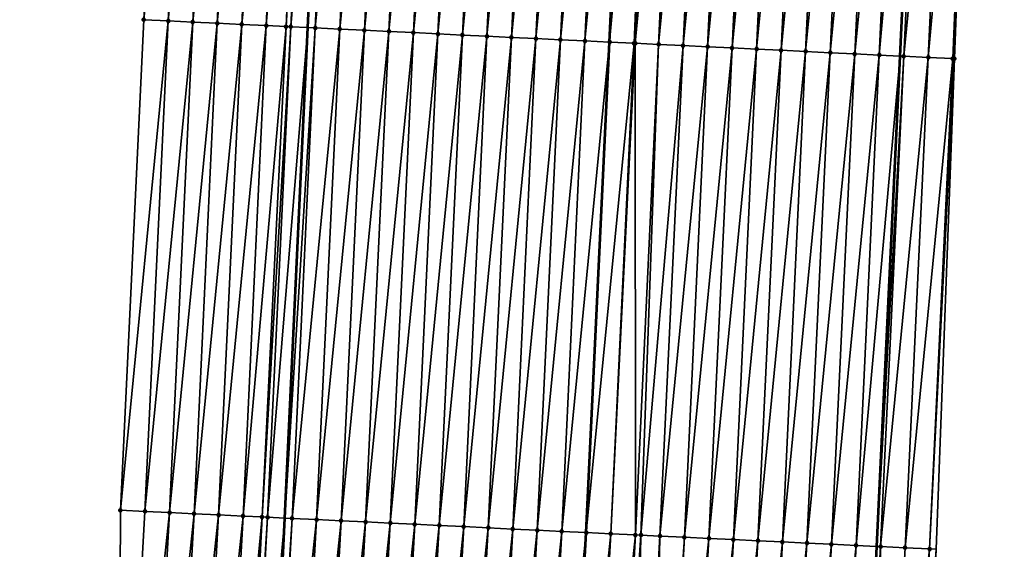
# Model space of a CAD drawing. Header units: feet. Extents: x 2017353 to 2024169, y 808050 to 818690.
# Tile 102 of 256: x 2023576 to 2023617, y 811938 to 811959. Entities that reach past the tile are written whole.
import ezdxf

# ---------------------------------------------------------------- set-up
doc = ezdxf.new("R2010")
doc.units = ezdxf.units.FT
doc.header["$MEASUREMENT"] = 0
for name, color, linetype, lineweight in [('EP_Travel Lane', 172, 'Continuous', 53), ('SB-Road Shots', 141, 'Continuous', 100), ('SB-Road X-Section', 40, 'Continuous', 13), ('STRIPING', 60, 'Continuous', 53)]:
    doc.layers.add(name, color=color, linetype=linetype, lineweight=lineweight)
doc.layers.add('I-77-MM15-17_SB-Surface-BORDER', color=7, linetype='Continuous')
doc.layers.add('I-77-MM15-17_SB-Surface-TIN', color=7, linetype='Continuous')

msp = doc.modelspace()

# ---------------------------------------------------------------- linework, layer by layer
at = {"layer": 'EP_Travel Lane'}
for points in [[(2023581.286849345, 811839.5300579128, 333.2635521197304), (2023582.540058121, 811859.4890864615, 333.5270044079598), (2023583.79327672, 811879.4482714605, 333.7805278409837), (2023585.046487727, 811899.4073355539, 334.0417259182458), (2023586.299712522, 811919.3666192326, 334.2889915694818), (2023587.259202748, 811939.1517683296, 334.4878938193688), (2023588.204486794, 811959.1284867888, 334.6873122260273), (2023589.149771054, 811979.105209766, 334.8863602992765), (2023589.910752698, 811998.9770079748, 335.0872803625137), (2023590.674097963, 812018.9614253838, 335.2904653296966), (2023591.100695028, 812038.5601801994, 335.4696941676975), (2023591.170696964, 812058.5594678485, 335.6356436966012), (2023591.24069886, 812078.558743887, 335.802787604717)], [(2023605.387032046, 811838.0016014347, 334.2368079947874), (2023606.63990318, 811857.9599326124, 334.5456429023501), (2023607.892766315, 811877.9181363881, 334.8625644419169), (2023609.145666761, 811897.8769345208, 335.1417869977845), (2023610.398563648, 811917.8356759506, 335.4246124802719), (2023611.382196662, 811937.9949662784, 335.7095053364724), (2023612.327430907, 811957.9706322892, 335.9930380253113), (2023613.272677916, 811977.9465680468, 336.2550206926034), (2023614.042530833, 811998.0384746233, 336.5226293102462), (2023614.805836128, 812018.0218456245, 336.8155004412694), (2023615.260302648, 812038.3911165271, 337.057909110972), (2023615.390982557, 812058.3895669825, 337.2709181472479), (2023615.521662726, 812078.3880571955, 337.4797927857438)]]:
    msp.add_polyline3d(points, dxfattribs=at)
at = {"layer": 'I-77-MM15-17_SB-Surface-BORDER', "color": 3, "linetype": 'Continuous', "lineweight": -3}
for points in [[(2023576.461632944, 811839.836789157, 333.0237523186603), (2023577.714692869, 811859.7958079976, 333.2884096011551), (2023578.967778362, 811879.7552341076, 333.5272291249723), (2023579.222858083, 811899.7777846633, 333.736496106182), (2023580.475951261, 811919.7373331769, 333.9675531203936), (2023580.5676827, 811939.4732129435, 334.1045920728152), (2023581.512979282, 811959.4501963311, 334.2828367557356), (2023582.458272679, 811979.4271124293, 334.4664451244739), (2023583.216249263, 811999.2380272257, 334.6329031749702), (2023583.979607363, 812019.2227806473, 334.8072889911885), (2023584.41865098, 812038.607384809, 334.9839469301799), (2023585.545984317, 812058.5992766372, 335.2190771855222), (2023585.673340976, 812078.5980149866, 335.4042221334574)], [(2023616.493850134, 812078.3814358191, 337.5247217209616), (2023616.201352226, 812058.384036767, 337.3095111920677), (2023616.574858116, 812038.3821843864, 337.1164629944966), (2023616.232330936, 812017.9667351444, 336.8687871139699), (2023615.851413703, 811997.9686844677, 336.5822141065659), (2023615.289028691, 811977.8503920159, 336.3159265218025), (2023614.545259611, 811957.8647823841, 336.0651130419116), (2023613.803209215, 811937.8792663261, 335.8003626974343), (2023612.905706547, 811917.6769928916, 335.5054999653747), (2023611.532907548, 811897.7258519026, 335.2180758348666), (2023610.334073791, 811877.7637231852, 334.9348232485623), (2023608.908797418, 811857.8165417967, 334.6053937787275), (2023607.886737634, 811837.8437319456, 334.2957989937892)]]:
    msp.add_polyline3d(points, dxfattribs=at)
at = {"layer": 'I-77-MM15-17_SB-Surface-TIN', "color": 128, "linetype": 'Continuous', "lineweight": -3}
for points in [[(2023581.512979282, 811959.4501963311, 334.2828367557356), (2023583.457120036, 811979.3791071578, 334.5254983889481), (2023582.458272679, 811979.4271124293, 334.4664451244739)], [(2023582.511826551, 811959.4021892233, 334.3420360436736), (2023583.457120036, 811979.3791071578, 334.5254983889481), (2023581.512979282, 811959.4501963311, 334.2828367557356)], [(2023582.511826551, 811959.4021892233, 334.3420360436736), (2023584.455970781, 811979.3311735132, 334.5788270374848), (2023583.457120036, 811979.3791071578, 334.5254983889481)], [(2023583.510676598, 811959.3542408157, 334.3965438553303), (2023584.455970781, 811979.3311735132, 334.5788270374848), (2023582.511826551, 811959.4021892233, 334.3420360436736)], [(2023583.510676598, 811959.3542408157, 334.3965438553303), (2023585.45481995, 811979.2832065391, 334.6348194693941), (2023584.455970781, 811979.3311735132, 334.5788270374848)], [(2023583.510676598, 811959.3542408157, 334.3965438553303), (2023584.509529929, 811959.3063618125, 334.4455046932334), (2023585.45481995, 811979.2832065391, 334.6348194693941)], [(2023584.509529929, 811959.3063618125, 334.4455046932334), (2023586.453660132, 811979.23504966, 334.7059896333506), (2023585.45481995, 811979.2832065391, 334.6348194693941)], [(2023584.509529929, 811959.3063618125, 334.4455046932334), (2023585.508372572, 811959.258256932, 334.5125182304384), (2023586.453660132, 811979.23504966, 334.7059896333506)], [(2023585.508372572, 811959.258256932, 334.5125182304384), (2023587.452510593, 811979.187110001, 334.7597989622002), (2023586.453660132, 811979.23504966, 334.7059896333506)], [(2023585.508372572, 811959.258256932, 334.5125182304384), (2023586.507220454, 811959.210262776, 334.5706823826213), (2023587.452510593, 811979.187110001, 334.7597989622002)], [(2023586.507220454, 811959.210262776, 334.5706823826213), (2023588.1460042, 811979.1536108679, 334.8143053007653), (2023587.452510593, 811979.187110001, 334.7597989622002)], [(2023586.507220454, 811959.210262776, 334.5706823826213), (2023587.31771845, 811959.1711582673, 334.6306754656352), (2023588.1460042, 811979.1536108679, 334.8143053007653)], [(2023587.31771845, 811959.1711582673, 334.6306754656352), (2023588.45134536, 811979.1388386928, 334.8401145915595), (2023588.1460042, 811979.1536108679, 334.8143053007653)], [(2023587.31771845, 811959.1711582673, 334.6306754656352), (2023587.506058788, 811959.1620668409, 334.6449732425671), (2023588.45134536, 811979.1388386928, 334.8401145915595)], [(2023587.506058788, 811959.1620668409, 334.6449732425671), (2023589.149771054, 811979.105209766, 334.8863602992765), (2023588.45134536, 811979.1388386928, 334.8401145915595)], [(2023587.506058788, 811959.1620668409, 334.6449732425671), (2023588.204486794, 811959.1284867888, 334.6873122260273), (2023589.149771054, 811979.105209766, 334.8863602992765)], [(2023589.450188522, 811979.0907447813, 334.9062522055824), (2023589.149771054, 811979.105209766, 334.8863602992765), (2023588.204486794, 811959.1284867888, 334.6873122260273)], [(2023588.504905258, 811959.1140428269, 334.7055237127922), (2023589.450188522, 811979.0907447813, 334.9062522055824), (2023588.204486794, 811959.1284867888, 334.6873122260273)], [(2023588.504905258, 811959.1140428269, 334.7055237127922), (2023590.449035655, 811979.0427347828, 334.9656832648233), (2023589.450188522, 811979.0907447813, 334.9062522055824)], [(2023588.504905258, 811959.1140428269, 334.7055237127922), (2023589.503759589, 811959.0661849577, 334.7527954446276), (2023590.449035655, 811979.0427347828, 334.9656832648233)], [(2023589.503759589, 811959.0661849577, 334.7527954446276), (2023591.447878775, 811978.9946399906, 335.0318912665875), (2023590.449035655, 811979.0427347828, 334.9656832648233)], [(2023589.503759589, 811959.0661849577, 334.7527954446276), (2023590.502603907, 811959.0181154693, 334.8169803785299), (2023591.447878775, 811978.9946399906, 335.0318912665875)], [(2023590.502603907, 811959.0181154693, 334.8169803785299), (2023592.446724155, 811978.9465929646, 335.0942816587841), (2023591.447878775, 811978.9946399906, 335.0318912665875)], [(2023590.502603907, 811959.0181154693, 334.8169803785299), (2023591.50145133, 811958.9701116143, 334.875919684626), (2023592.446724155, 811978.9465929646, 335.0942816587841)], [(2023591.50145133, 811958.9701116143, 334.875919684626), (2023593.445571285, 811978.8985829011, 335.1537179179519), (2023592.446724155, 811978.9465929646, 335.0942816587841)], [(2023591.50145133, 811958.9701116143, 334.875919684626), (2023592.500299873, 811958.9221314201, 334.9329679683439), (2023593.445571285, 811978.8985829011, 335.1537179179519)], [(2023592.500299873, 811958.9221314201, 334.9329679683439), (2023594.44441897, 811978.8505845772, 335.2122159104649), (2023593.445571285, 811978.8985829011, 335.1537179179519)], [(2023592.500299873, 811958.9221314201, 334.9329679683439), (2023593.499149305, 811958.8741700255, 334.9885137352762), (2023594.44441897, 811978.8505845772, 335.2122159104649)], [(2023593.499149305, 811958.8741700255, 334.9885137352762), (2023595.443267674, 811978.8026077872, 335.2689928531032), (2023594.44441897, 811978.8505845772, 335.2122159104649)], [(2023593.499149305, 811958.8741700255, 334.9885137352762), (2023594.497999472, 811958.8262241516, 335.0428190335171), (2023595.443267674, 811978.8026077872, 335.2689928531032)], [(2023594.497999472, 811958.8262241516, 335.0428190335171), (2023596.442115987, 811978.7546227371, 335.3264299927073), (2023595.443267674, 811978.8026077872, 335.2689928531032)], [(2023594.497999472, 811958.8262241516, 335.0428190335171), (2023595.496848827, 811958.7782611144, 335.0984960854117), (2023596.442115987, 811978.7546227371, 335.3264299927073)], [(2023595.496848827, 811958.7782611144, 335.0984960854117), (2023597.440963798, 811978.7066270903, 335.3847140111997), (2023596.442115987, 811978.7546227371, 335.3264299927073)], [(2023595.496848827, 811958.7782611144, 335.0984960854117), (2023596.495698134, 811958.7302970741, 335.1542533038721), (2023597.440963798, 811978.7066270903, 335.3847140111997)], [(2023596.495698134, 811958.7302970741, 335.1542533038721), (2023598.439807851, 811978.6585519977, 335.4493475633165), (2023597.440963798, 811978.7066270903, 335.3847140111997)], [(2023596.495698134, 811958.7302970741, 335.1542533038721), (2023597.494543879, 811958.6822577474, 335.2160276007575), (2023598.439807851, 811978.6585519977, 335.4493475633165)], [(2023597.494543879, 811958.6822577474, 335.2160276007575), (2023599.438652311, 811978.6104855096, 335.5132934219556), (2023598.439807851, 811978.6585519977, 335.4493475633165)], [(2023597.494543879, 811958.6822577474, 335.2160276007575), (2023598.493390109, 811958.6342286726, 335.2769825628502), (2023599.438652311, 811978.6104855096, 335.5132934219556)], [(2023598.493390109, 811958.6342286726, 335.2769825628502), (2023600.437499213, 811978.5624706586, 335.5731123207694), (2023599.438652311, 811978.6104855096, 335.5132934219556)], [(2023598.493390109, 811958.6342286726, 335.2769825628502), (2023599.492239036, 811958.5862566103, 335.3333809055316), (2023600.437499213, 811978.5624706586, 335.5731123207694)], [(2023599.492239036, 811958.5862566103, 335.3333809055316), (2023601.436341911, 811978.5143669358, 335.6400340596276), (2023600.437499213, 811978.5624706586, 335.5731123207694)], [(2023599.492239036, 811958.5862566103, 335.3333809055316), (2023600.491090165, 811958.5383310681, 335.3860612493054), (2023601.436341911, 811978.5143669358, 335.6400340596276)], [(2023602.297932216, 811978.47289396, 335.6961056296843), (2023601.436341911, 811978.5143669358, 335.6400340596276), (2023600.491090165, 811958.5383310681, 335.3860612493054)], [(2023601.489929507, 811958.4901564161, 335.4586511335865), (2023602.297932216, 811978.47289396, 335.6961056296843), (2023600.491090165, 811958.5383310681, 335.3860612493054)], [(2023601.489929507, 811958.4901564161, 335.4586511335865), (2023602.435186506, 811978.4663033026, 335.703751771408), (2023602.297932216, 811978.47289396, 335.6961056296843)], [(2023601.489929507, 811958.4901564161, 335.4586511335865), (2023601.540074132, 811958.4877493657, 335.4613817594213), (2023602.435186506, 811978.4663033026, 335.703751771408)], [(2023601.540074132, 811958.4877493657, 335.4613817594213), (2023603.434036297, 811978.4183494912, 335.7586922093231), (2023602.435186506, 811978.4663033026, 335.703751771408)], [(2023601.540074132, 811958.4877493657, 335.4613817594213), (2023602.488780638, 811958.4422309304, 335.5113269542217), (2023603.434036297, 811978.4183494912, 335.7586922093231)], [(2023602.488780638, 811958.4422309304, 335.5113269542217), (2023604.432886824, 811978.3704112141, 335.8123910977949), (2023603.434036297, 811978.4183494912, 335.7586922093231)], [(2023602.488780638, 811958.4422309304, 335.5113269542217), (2023603.48763242, 811958.3943191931, 335.5629039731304), (2023604.432886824, 811978.3704112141, 335.8123910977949)], [(2023603.48763242, 811958.3943191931, 335.5629039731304), (2023605.431739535, 811978.3225191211, 335.8623988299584), (2023604.432886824, 811978.3704112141, 335.8123910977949)], [(2023603.48763242, 811958.3943191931, 335.5629039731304), (2023604.48648384, 811958.3463997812, 335.6150943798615), (2023605.431739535, 811978.3225191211, 335.8623988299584)], [(2023604.48648384, 811958.3463997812, 335.6150943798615), (2023606.430591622, 811978.2746138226, 335.9134620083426), (2023605.431739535, 811978.3225191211, 335.8623988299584)], [(2023604.48648384, 811958.3463997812, 335.6150943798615), (2023605.485337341, 811958.2985243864, 335.6637668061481), (2023606.430591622, 811978.2746138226, 335.9134620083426)], [(2023605.485337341, 811958.2985243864, 335.6637668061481), (2023607.429444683, 811978.2267291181, 335.9628792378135), (2023606.430591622, 811978.2746138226, 335.9134620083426)], [(2023605.485337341, 811958.2985243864, 335.6637668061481), (2023606.484189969, 811958.2506305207, 335.7139154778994), (2023607.429444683, 811978.2267291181, 335.9628792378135)], [(2023606.484189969, 811958.2506305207, 335.7139154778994), (2023608.428298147, 811978.178852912, 336.0116172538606), (2023607.429444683, 811978.2267291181, 335.9628792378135)], [(2023606.484189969, 811958.2506305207, 335.7139154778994), (2023607.483045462, 811958.2027971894, 335.7592261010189), (2023608.428298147, 811978.178852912, 336.0116172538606)], [(2023607.483045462, 811958.2027971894, 335.7592261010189), (2023609.427152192, 811978.1309889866, 336.0593737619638), (2023608.428298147, 811978.178852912, 336.0116172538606)], [(2023607.483045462, 811958.2027971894, 335.7592261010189), (2023608.481900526, 811958.1549547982, 335.805260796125), (2023609.427152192, 811978.1309889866, 336.0593737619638)], [(2023608.481900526, 811958.1549547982, 335.805260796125), (2023610.426004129, 811978.0830805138, 336.1106906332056), (2023609.427152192, 811978.1309889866, 336.0593737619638)], [(2023608.481900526, 811958.1549547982, 335.805260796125), (2023609.480754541, 811958.1070902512, 335.8530662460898), (2023610.426004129, 811978.0830805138, 336.1106906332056)], [(2023609.480754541, 811958.1070902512, 335.8530662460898), (2023611.424854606, 811978.0351412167, 336.1644710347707), (2023610.426004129, 811978.0830805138, 336.1106906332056)], [(2023609.480754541, 811958.1070902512, 335.8530662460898), (2023610.479607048, 811958.0591938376, 335.9034185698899), (2023611.424854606, 811978.0351412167, 336.1644710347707)], [(2023610.479607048, 811958.0591938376, 335.9034185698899), (2023612.423703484, 811977.9871680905, 336.2209551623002), (2023611.424854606, 811978.0351412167, 336.1644710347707)], [(2023610.479607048, 811958.0591938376, 335.9034185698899), (2023611.478457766, 811958.0112596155, 335.9567926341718), (2023612.423703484, 811977.9871680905, 336.2209551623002)], [(2023611.478457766, 811958.0112596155, 335.9567926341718), (2023613.272677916, 811977.9465680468, 336.2550206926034), (2023612.423703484, 811977.9871680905, 336.2209551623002)], [(2023611.478457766, 811958.0112596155, 335.9567926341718), (2023612.327430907, 811957.9706322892, 335.9930380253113), (2023613.272677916, 811977.9465680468, 336.2550206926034)], [(2023613.422562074, 811977.9394002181, 336.2610348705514), (2023613.272677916, 811977.9465680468, 336.2550206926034), (2023612.327430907, 811957.9706322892, 335.9930380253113)], [(2023612.477314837, 811957.9634596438, 335.9994370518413), (2023613.422562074, 811977.9394002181, 336.2610348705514), (2023612.327430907, 811957.9706322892, 335.9930380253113)], [(2023612.477314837, 811957.9634596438, 335.9994370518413), (2023614.421430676, 811977.8918439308, 336.2842041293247), (2023613.422562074, 811977.9394002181, 336.2610348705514)], [(2023612.477314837, 811957.9634596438, 335.9994370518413), (2023613.476186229, 811957.9159623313, 336.0178921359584), (2023614.421430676, 811977.8918439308, 336.2842041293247)], [(2023613.476186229, 811957.9159623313, 336.0178921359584), (2023615.289028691, 811977.8503920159, 336.3159265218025), (2023614.421430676, 811977.8918439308, 336.2842041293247)], [(2023613.476186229, 811957.9159623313, 336.0178921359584), (2023614.475043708, 811957.8681709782, 336.0598477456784), (2023615.289028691, 811977.8503920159, 336.3159265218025)], [(2023614.475043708, 811957.8681709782, 336.0598477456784), (2023614.545259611, 811957.8647823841, 336.0651130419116), (2023615.289028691, 811977.8503920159, 336.3159265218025)], [(2023580.5676827, 811939.4732129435, 334.1045920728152), (2023582.511826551, 811959.4021892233, 334.3420360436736), (2023581.512979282, 811959.4501963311, 334.2828367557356)], [(2023581.566532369, 811939.4252565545, 334.1597377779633), (2023582.511826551, 811959.4021892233, 334.3420360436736), (2023580.5676827, 811939.4732129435, 334.1045920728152)], [(2023581.566532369, 811939.4252565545, 334.1597377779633), (2023583.510676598, 811959.3542408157, 334.3965438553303), (2023582.511826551, 811959.4021892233, 334.3420360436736)], [(2023582.565384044, 811939.377342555, 334.2114956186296), (2023583.510676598, 811959.3542408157, 334.3965438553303), (2023581.566532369, 811939.4252565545, 334.1597377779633)], [(2023582.565384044, 811939.377342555, 334.2114956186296), (2023584.509529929, 811959.3063618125, 334.4455046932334), (2023583.510676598, 811959.3542408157, 334.3965438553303)], [(2023582.565384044, 811939.377342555, 334.2114956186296), (2023583.564238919, 811939.3294961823, 334.2578485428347), (2023584.509529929, 811959.3063618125, 334.4455046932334)], [(2023583.564238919, 811939.3294961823, 334.2578485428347), (2023585.508372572, 811959.258256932, 334.5125182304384), (2023584.509529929, 811959.3063618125, 334.4455046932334)], [(2023583.564238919, 811939.3294961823, 334.2578485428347), (2023584.563084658, 811939.2814567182, 334.3196338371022), (2023585.508372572, 811959.258256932, 334.5125182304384)], [(2023584.563084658, 811939.2814567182, 334.3196338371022), (2023586.507220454, 811959.210262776, 334.5706823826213), (2023585.508372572, 811959.258256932, 334.5125182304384)], [(2023584.563084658, 811939.2814567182, 334.3196338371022), (2023585.561934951, 811939.2335135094, 334.3737261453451), (2023586.507220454, 811959.210262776, 334.5706823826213)], [(2023585.561934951, 811939.2335135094, 334.3737261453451), (2023587.31771845, 811959.1711582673, 334.6306754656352), (2023586.507220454, 811959.210262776, 334.5706823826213)], [(2023585.561934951, 811939.2335135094, 334.3737261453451), (2023586.339037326, 811939.1960278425, 334.4306423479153), (2023587.31771845, 811959.1711582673, 334.6306754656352)], [(2023586.339037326, 811939.1960278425, 334.4306423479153), (2023587.506058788, 811959.1620668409, 334.6449732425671), (2023587.31771845, 811959.1711582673, 334.6306754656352)], [(2023586.339037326, 811939.1960278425, 334.4306423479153), (2023586.560774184, 811939.1853365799, 334.4464980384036), (2023587.506058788, 811959.1620668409, 334.6449732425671)], [(2023586.560774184, 811939.1853365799, 334.4464980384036), (2023588.204486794, 811959.1284867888, 334.6873122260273), (2023587.506058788, 811959.1620668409, 334.6449732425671)], [(2023586.560774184, 811939.1853365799, 334.4464980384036), (2023587.259202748, 811939.1517683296, 334.4878938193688), (2023588.204486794, 811959.1284867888, 334.6873122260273)], [(2023588.504905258, 811959.1140428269, 334.7055237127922), (2023588.204486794, 811959.1284867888, 334.6873122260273), (2023587.259202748, 811939.1517683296, 334.4878938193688)], [(2023587.559621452, 811939.1373294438, 334.505699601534), (2023588.504905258, 811959.1140428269, 334.7055237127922), (2023587.259202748, 811939.1517683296, 334.4878938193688)], [(2023587.559621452, 811939.1373294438, 334.505699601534), (2023589.503759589, 811959.0661849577, 334.7527954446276), (2023588.504905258, 811959.1140428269, 334.7055237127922)], [(2023587.559621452, 811939.1373294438, 334.505699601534), (2023588.55847646, 811939.0894858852, 334.5518276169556), (2023589.503759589, 811959.0661849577, 334.7527954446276)], [(2023588.55847646, 811939.0894858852, 334.5518276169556), (2023590.502603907, 811959.0181154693, 334.8169803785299), (2023589.503759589, 811959.0661849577, 334.7527954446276)], [(2023588.55847646, 811939.0894858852, 334.5518276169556), (2023589.557323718, 811939.041478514, 334.6110479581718), (2023590.502603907, 811959.0181154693, 334.8169803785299)], [(2023589.557323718, 811939.041478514, 334.6110479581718), (2023591.50145133, 811958.9701116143, 334.875919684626), (2023590.502603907, 811959.0181154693, 334.8169803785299)], [(2023589.557323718, 811939.041478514, 334.6110479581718), (2023590.556174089, 811938.9935369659, 334.6650075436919), (2023591.50145133, 811958.9701116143, 334.875919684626)], [(2023590.556174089, 811938.9935369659, 334.6650075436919), (2023592.500299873, 811958.9221314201, 334.9329679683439), (2023591.50145133, 811958.9701116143, 334.875919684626)], [(2023590.556174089, 811938.9935369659, 334.6650075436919), (2023591.555024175, 811938.9455893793, 334.7194497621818), (2023592.500299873, 811958.9221314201, 334.9329679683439)], [(2023591.555024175, 811938.9455893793, 334.7194497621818), (2023593.499149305, 811958.8741700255, 334.9885137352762), (2023592.500299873, 811958.9221314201, 334.9329679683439)], [(2023591.555024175, 811938.9455893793, 334.7194497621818), (2023592.553875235, 811938.8976623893, 334.7722458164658), (2023593.499149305, 811958.8741700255, 334.9885137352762)], [(2023592.553875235, 811938.8976623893, 334.7722458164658), (2023594.497999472, 811958.8262241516, 335.0428190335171), (2023593.499149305, 811958.8741700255, 334.9885137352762)], [(2023592.553875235, 811938.8976623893, 334.7722458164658), (2023593.552727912, 811938.8497695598, 334.8223116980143), (2023594.497999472, 811958.8262241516, 335.0428190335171)], [(2023593.552727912, 811938.8497695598, 334.8223116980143), (2023595.496848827, 811958.7782611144, 335.0984960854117), (2023594.497999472, 811958.8262241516, 335.0428190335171)], [(2023593.552727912, 811938.8497695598, 334.8223116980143), (2023594.551581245, 811938.8018905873, 334.8712700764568), (2023595.496848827, 811958.7782611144, 335.0984960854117)], [(2023594.551581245, 811938.8018905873, 334.8712700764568), (2023596.495698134, 811958.7302970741, 335.1542533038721), (2023595.496848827, 811958.7782611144, 335.0984960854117)], [(2023594.551581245, 811938.8018905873, 334.8712700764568), (2023595.550432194, 811938.7539612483, 334.9242538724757), (2023596.495698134, 811958.7302970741, 335.1542533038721)], [(2023595.550432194, 811938.7539612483, 334.9242538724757), (2023597.494543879, 811958.6822577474, 335.2160276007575), (2023596.495698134, 811958.7302970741, 335.1542533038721)], [(2023595.550432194, 811938.7539612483, 334.9242538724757), (2023596.549281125, 811938.7059892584, 334.9806464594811), (2023597.494543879, 811958.6822577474, 335.2160276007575)], [(2023596.549281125, 811938.7059892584, 334.9806464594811), (2023598.493390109, 811958.6342286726, 335.2769825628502), (2023597.494543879, 811958.6822577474, 335.2160276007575)], [(2023596.549281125, 811938.7059892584, 334.9806464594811), (2023597.548130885, 811938.6580347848, 335.0356390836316), (2023598.493390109, 811958.6342286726, 335.2769825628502)], [(2023597.548130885, 811938.6580347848, 335.0356390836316), (2023599.492239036, 811958.5862566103, 335.3333809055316), (2023598.493390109, 811958.6342286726, 335.2769825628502)], [(2023597.548130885, 811938.6580347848, 335.0356390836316), (2023598.546980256, 811938.6100720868, 335.0912890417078), (2023599.492239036, 811958.5862566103, 335.3333809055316)], [(2023598.546980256, 811938.6100720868, 335.0912890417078), (2023600.491090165, 811958.5383310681, 335.3860612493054), (2023599.492239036, 811958.5862566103, 335.3333809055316)], [(2023598.546980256, 811938.6100720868, 335.0912890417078), (2023599.545833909, 811938.5621998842, 335.1397063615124), (2023600.491090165, 811958.5383310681, 335.3860612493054)], [(2023601.489929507, 811958.4901564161, 335.4586511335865), (2023600.491090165, 811958.5383310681, 335.3860612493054), (2023599.545833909, 811938.5621998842, 335.1397063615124)], [(2023600.544683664, 811938.5142453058, 335.1947073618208), (2023601.489929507, 811958.4901564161, 335.4586511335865), (2023599.545833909, 811938.5621998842, 335.1397063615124)], [(2023600.544683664, 811938.5142453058, 335.1947073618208), (2023601.540074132, 811958.4877493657, 335.4613817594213), (2023601.489929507, 811958.4901564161, 335.4586511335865)], [(2023600.544683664, 811938.5142453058, 335.1947073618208), (2023601.543534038, 811938.4663038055, 335.2486631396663), (2023601.540074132, 811958.4877493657, 335.4613817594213)], [(2023601.543534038, 811938.4663038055, 335.2486631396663), (2023602.488780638, 811958.4422309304, 335.5113269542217), (2023601.540074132, 811958.4877493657, 335.4613817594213)], [(2023601.543534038, 811938.4663038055, 335.2486631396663), (2023601.769945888, 811938.4554396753, 335.260663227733), (2023602.488780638, 811958.4422309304, 335.5113269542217)], [(2023601.769945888, 811938.4554396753, 335.260663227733), (2023603.48763242, 811958.3943191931, 335.5629039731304), (2023602.488780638, 811958.4422309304, 335.5113269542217)], [(2023601.769945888, 811938.4554396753, 335.260663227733), (2023602.54238656, 811938.4184077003, 335.2989908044), (2023603.48763242, 811958.3943191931, 335.5629039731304)], [(2023602.54238656, 811938.4184077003, 335.2989908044), (2023604.48648384, 811958.3463997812, 335.6150943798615), (2023603.48763242, 811958.3943191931, 335.5629039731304)], [(2023602.54238656, 811938.4184077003, 335.2989908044), (2023603.541240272, 811938.3705367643, 335.3473068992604), (2023604.48648384, 811958.3463997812, 335.6150943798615)], [(2023603.541240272, 811938.3705367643, 335.3473068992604), (2023605.485337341, 811958.2985243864, 335.6637668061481), (2023604.48648384, 811958.3463997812, 335.6150943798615)], [(2023603.541240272, 811938.3705367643, 335.3473068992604), (2023604.540095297, 811938.322693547, 335.3934076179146), (2023605.485337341, 811958.2985243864, 335.6637668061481)], [(2023604.540095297, 811938.322693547, 335.3934076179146), (2023606.484189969, 811958.2506305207, 335.7139154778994), (2023605.485337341, 811958.2985243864, 335.6637668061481)], [(2023604.540095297, 811938.322693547, 335.3934076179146), (2023605.538948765, 811938.2748174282, 335.4421379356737), (2023606.484189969, 811958.2506305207, 335.7139154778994)], [(2023605.538948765, 811938.2748174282, 335.4421379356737), (2023607.483045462, 811958.2027971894, 335.7592261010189), (2023606.484189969, 811958.2506305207, 335.7139154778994)], [(2023605.538948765, 811938.2748174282, 335.4421379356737), (2023606.537802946, 811938.2269563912, 335.4896628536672), (2023607.483045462, 811958.2027971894, 335.7592261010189)], [(2023606.537802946, 811938.2269563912, 335.4896628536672), (2023608.481900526, 811958.1549547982, 335.805260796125), (2023607.483045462, 811958.2027971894, 335.7592261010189)], [(2023606.537802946, 811938.2269563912, 335.4896628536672), (2023607.536660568, 811938.1791680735, 335.5313758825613), (2023608.481900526, 811958.1549547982, 335.805260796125)], [(2023607.536660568, 811938.1791680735, 335.5313758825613), (2023609.480754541, 811958.1070902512, 335.8530662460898), (2023608.481900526, 811958.1549547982, 335.805260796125)], [(2023607.536660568, 811938.1791680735, 335.5313758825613), (2023608.535515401, 811938.1313208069, 335.5778002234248), (2023609.480754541, 811958.1070902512, 335.8530662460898)], [(2023608.535515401, 811938.1313208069, 335.5778002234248), (2023610.479607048, 811958.0591938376, 335.9034185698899), (2023609.480754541, 811958.1070902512, 335.8530662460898)], [(2023608.535515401, 811938.1313208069, 335.5778002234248), (2023609.534370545, 811938.083480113, 335.6236992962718), (2023610.479607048, 811958.0591938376, 335.9034185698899)], [(2023609.534370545, 811938.083480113, 335.6236992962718), (2023611.478457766, 811958.0112596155, 335.9567926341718), (2023610.479607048, 811958.0591938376, 335.9034185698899)], [(2023609.534370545, 811938.083480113, 335.6236992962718), (2023610.53322196, 811938.0355606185, 335.675896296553), (2023611.478457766, 811958.0112596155, 335.9567926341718)], [(2023610.53322196, 811938.0355606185, 335.675896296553), (2023612.327430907, 811957.9706322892, 335.9930380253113), (2023611.478457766, 811958.0112596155, 335.9567926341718)], [(2023610.53322196, 811938.0355606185, 335.675896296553), (2023611.382196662, 811937.9949662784, 335.7095053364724), (2023612.327430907, 811957.9706322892, 335.9930380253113)], [(2023612.477314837, 811957.9634596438, 335.9994370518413), (2023612.327430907, 811957.9706322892, 335.9930380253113), (2023611.382196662, 811937.9949662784, 335.7095053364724)], [(2023611.532080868, 811937.9877994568, 335.715438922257), (2023612.477314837, 811957.9634596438, 335.9994370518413), (2023611.382196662, 811937.9949662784, 335.7095053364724)], [(2023611.532080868, 811937.9877994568, 335.715438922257), (2023613.476186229, 811957.9159623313, 336.0178921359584), (2023612.477314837, 811957.9634596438, 335.9994370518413)], [(2023611.532080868, 811937.9877994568, 335.715438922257), (2023612.530949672, 811937.940247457, 335.7382647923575), (2023613.476186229, 811957.9159623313, 336.0178921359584)], [(2023612.530949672, 811937.940247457, 335.7382647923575), (2023614.475043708, 811957.8681709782, 336.0598477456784), (2023613.476186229, 811957.9159623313, 336.0178921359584)], [(2023612.530949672, 811937.940247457, 335.7382647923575), (2023613.529805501, 811937.892421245, 335.7830064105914), (2023614.475043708, 811957.8681709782, 336.0598477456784)], [(2023613.529805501, 811937.892421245, 335.7830064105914), (2023614.545259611, 811957.8647823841, 336.0651130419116), (2023614.475043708, 811957.8681709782, 336.0598477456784)], [(2023613.529805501, 811937.892421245, 335.7830064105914), (2023613.803209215, 811937.8792663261, 335.8003626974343), (2023614.545259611, 811957.8647823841, 336.0651130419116)], [(2023580.475951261, 811919.7373331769, 333.9675531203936), (2023581.566532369, 811939.4252565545, 334.1597377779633), (2023580.5676827, 811939.4732129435, 334.1045920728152)], [(2023580.475951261, 811919.7373331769, 333.9675531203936), (2023582.565384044, 811939.377342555, 334.2114956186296), (2023581.566532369, 811939.4252565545, 334.1597377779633)], [(2023581.473939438, 811919.6739284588, 334.0148899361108), (2023582.565384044, 811939.377342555, 334.2114956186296), (2023580.475951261, 811919.7373331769, 333.9675531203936)], [(2023581.473939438, 811919.6739284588, 334.0148899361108), (2023583.564238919, 811939.3294961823, 334.2578485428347), (2023582.565384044, 811939.377342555, 334.2114956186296)], [(2023582.471930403, 811919.6105681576, 334.0594099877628), (2023583.564238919, 811939.3294961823, 334.2578485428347), (2023581.473939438, 811919.6739284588, 334.0148899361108)], [(2023582.471930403, 811919.6105681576, 334.0594099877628), (2023584.563084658, 811939.2814567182, 334.3196338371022), (2023583.564238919, 811939.3294961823, 334.2578485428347)], [(2023582.471930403, 811919.6105681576, 334.0594099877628), (2023583.469906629, 811919.5469730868, 334.1188182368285), (2023584.563084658, 811939.2814567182, 334.3196338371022)], [(2023583.469906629, 811919.5469730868, 334.1188182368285), (2023585.561934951, 811939.2335135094, 334.3737261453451), (2023584.563084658, 811939.2814567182, 334.3196338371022)], [(2023583.469906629, 811919.5469730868, 334.1188182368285), (2023584.467884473, 811919.4834037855, 334.1765922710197), (2023585.561934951, 811939.2335135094, 334.3737261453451)], [(2023584.467884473, 811919.4834037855, 334.1765922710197), (2023586.339037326, 811939.1960278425, 334.4306423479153), (2023585.561934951, 811939.2335135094, 334.3737261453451)], [(2023584.467884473, 811919.4834037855, 334.1765922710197), (2023585.339528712, 811919.4278054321, 334.2318700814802), (2023586.339037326, 811939.1960278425, 334.4306423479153)], [(2023585.339528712, 811919.4278054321, 334.2318700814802), (2023586.560774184, 811939.1853365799, 334.4464980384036), (2023586.339037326, 811939.1960278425, 334.4306423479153)], [(2023585.339528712, 811919.4278054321, 334.2318700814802), (2023585.465856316, 811919.4197389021, 334.2404277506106), (2023586.560774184, 811939.1853365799, 334.4464980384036)], [(2023585.465856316, 811919.4197389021, 334.2404277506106), (2023587.259202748, 811939.1517683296, 334.4878938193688), (2023586.560774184, 811939.1853365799, 334.4464980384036)], [(2023585.465856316, 811919.4197389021, 334.2404277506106), (2023586.299712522, 811919.3666192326, 334.2889915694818), (2023587.259202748, 811939.1517683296, 334.4878938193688)], [(2023587.559621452, 811939.1373294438, 334.505699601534), (2023587.259202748, 811939.1517683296, 334.4878938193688), (2023586.299712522, 811919.3666192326, 334.2889915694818)], [(2023586.463833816, 811919.35616411, 334.2985500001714), (2023587.559621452, 811939.1373294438, 334.505699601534), (2023586.299712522, 811919.3666192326, 334.2889915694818)], [(2023586.463833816, 811919.35616411, 334.2985500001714), (2023588.55847646, 811939.0894858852, 334.5518276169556), (2023587.559621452, 811939.1373294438, 334.505699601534)], [(2023586.463833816, 811919.35616411, 334.2985500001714), (2023587.461825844, 811919.2928207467, 334.3419959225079), (2023588.55847646, 811939.0894858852, 334.5518276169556)], [(2023587.461825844, 811919.2928207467, 334.3419959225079), (2023589.557323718, 811939.041478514, 334.6110479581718), (2023588.55847646, 811939.0894858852, 334.5518276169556)], [(2023587.461825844, 811919.2928207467, 334.3419959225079), (2023588.459809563, 811919.2293450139, 334.3938362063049), (2023589.557323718, 811939.041478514, 334.6110479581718)], [(2023588.459809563, 811919.2293450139, 334.3938362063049), (2023590.556174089, 811938.9935369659, 334.6650075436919), (2023589.557323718, 811939.041478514, 334.6110479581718)], [(2023588.459809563, 811919.2293450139, 334.3938362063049), (2023589.457794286, 811919.1658852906, 334.4446612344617), (2023590.556174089, 811938.9935369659, 334.6650075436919)], [(2023589.457794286, 811919.1658852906, 334.4446612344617), (2023591.555024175, 811938.9455893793, 334.7194497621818), (2023590.556174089, 811938.9935369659, 334.6650075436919)], [(2023589.457794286, 811919.1658852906, 334.4446612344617), (2023590.455781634, 811919.102467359, 334.4928359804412), (2023591.555024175, 811938.9455893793, 334.7194497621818)], [(2023590.455781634, 811919.102467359, 334.4928359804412), (2023592.553875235, 811938.8976623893, 334.7722458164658), (2023591.555024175, 811938.9455893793, 334.7194497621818)], [(2023590.455781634, 811919.102467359, 334.4928359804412), (2023591.45376785, 811919.03903141, 334.5421533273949), (2023592.553875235, 811938.8976623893, 334.7722458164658)], [(2023591.45376785, 811919.03903141, 334.5421533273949), (2023593.552727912, 811938.8497695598, 334.8223116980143), (2023592.553875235, 811938.8976623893, 334.7722458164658)], [(2023591.45376785, 811919.03903141, 334.5421533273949), (2023592.451757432, 811918.9756490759, 334.5880706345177), (2023593.552727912, 811938.8497695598, 334.8223116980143)], [(2023592.451757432, 811918.9756490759, 334.5880706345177), (2023594.551581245, 811938.8018905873, 334.8712700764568), (2023593.552727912, 811938.8497695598, 334.8223116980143)], [(2023592.451757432, 811918.9756490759, 334.5880706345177), (2023593.449748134, 811918.9122845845, 334.6328564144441), (2023594.551581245, 811938.8018905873, 334.8712700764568)], [(2023593.449748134, 811918.9122845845, 334.6328564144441), (2023595.550432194, 811938.7539612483, 334.9242538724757), (2023594.551581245, 811938.8018905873, 334.8712700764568)], [(2023593.449748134, 811918.9122845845, 334.6328564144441), (2023594.447734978, 811918.8488586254, 334.6815402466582), (2023595.550432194, 811938.7539612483, 334.9242538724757)], [(2023594.447734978, 811918.8488586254, 334.6815402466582), (2023596.549281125, 811938.7059892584, 334.9806464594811), (2023595.550432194, 811938.7539612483, 334.9242538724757)], [(2023594.447734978, 811918.8488586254, 334.6815402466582), (2023595.445719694, 811918.7853987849, 334.7323726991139), (2023596.549281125, 811938.7059892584, 334.9806464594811)], [(2023595.445719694, 811918.7853987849, 334.7323726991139), (2023597.548130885, 811938.6580347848, 335.0356390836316), (2023596.549281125, 811938.7059892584, 334.9806464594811)], [(2023595.445719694, 811918.7853987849, 334.7323726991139), (2023596.44370373, 811918.7219281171, 334.7838917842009), (2023597.548130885, 811938.6580347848, 335.0356390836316)], [(2023596.44370373, 811918.7219281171, 334.7838917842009), (2023598.546980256, 811938.6100720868, 335.0912890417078), (2023597.548130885, 811938.6580347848, 335.0356390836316)], [(2023596.44370373, 811918.7219281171, 334.7838917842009), (2023597.441692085, 811918.6585262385, 334.8310485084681), (2023598.546980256, 811938.6100720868, 335.0912890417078)], [(2023597.441692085, 811918.6585262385, 334.8310485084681), (2023599.545833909, 811938.5621998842, 335.1397063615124), (2023598.546980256, 811938.6100720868, 335.0912890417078)], [(2023597.441692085, 811918.6585262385, 334.8310485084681), (2023598.439687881, 811918.5952428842, 334.8706888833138), (2023599.545833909, 811938.5621998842, 335.1397063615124)], [(2023600.544683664, 811938.5142453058, 335.1947073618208), (2023599.545833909, 811938.5621998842, 335.1397063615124), (2023598.439687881, 811918.5952428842, 334.8706888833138)], [(2023599.437663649, 811918.5316405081, 334.9305604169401), (2023600.544683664, 811938.5142453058, 335.1947073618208), (2023598.439687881, 811918.5952428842, 334.8706888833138)], [(2023599.437663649, 811918.5316405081, 334.9305604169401), (2023601.543534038, 811938.4663038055, 335.2486631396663), (2023600.544683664, 811938.5142453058, 335.1947073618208)], [(2023599.437663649, 811918.5316405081, 334.9305604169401), (2023600.435648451, 811918.4681820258, 334.9813067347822), (2023601.543534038, 811938.4663038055, 335.2486631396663)], [(2023600.435648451, 811918.4681820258, 334.9813067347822), (2023601.769945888, 811938.4554396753, 335.260663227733), (2023601.543534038, 811938.4663038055, 335.2486631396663)], [(2023600.435648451, 811918.4681820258, 334.9813067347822), (2023601.43363599, 811918.4047671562, 335.029287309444), (2023601.769945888, 811938.4554396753, 335.260663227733)], [(2023601.43363599, 811918.4047671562, 335.029287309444), (2023602.54238656, 811938.4184077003, 335.2989908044), (2023601.769945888, 811938.4554396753, 335.260663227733)], [(2023601.43363599, 811918.4047671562, 335.029287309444), (2023602.192853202, 811918.3565190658, 335.0661259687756), (2023602.54238656, 811938.4184077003, 335.2989908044)], [(2023602.192853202, 811918.3565190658, 335.0661259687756), (2023603.541240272, 811938.3705367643, 335.3473068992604), (2023602.54238656, 811938.4184077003, 335.2989908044)], [(2023602.192853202, 811918.3565190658, 335.0661259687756), (2023602.431623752, 811918.3413558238, 335.0770435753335), (2023603.541240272, 811938.3705367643, 335.3473068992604)], [(2023602.431623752, 811918.3413558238, 335.0770435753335), (2023604.540095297, 811938.322693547, 335.3934076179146), (2023603.541240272, 811938.3705367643, 335.3473068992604)], [(2023602.431623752, 811918.3413558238, 335.0770435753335), (2023603.429617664, 811918.278042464, 335.1185867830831), (2023604.540095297, 811938.322693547, 335.3934076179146)], [(2023603.429617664, 811918.278042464, 335.1185867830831), (2023605.538948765, 811938.2748174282, 335.4421379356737), (2023604.540095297, 811938.322693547, 335.3934076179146)], [(2023603.429617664, 811918.278042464, 335.1185867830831), (2023604.427609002, 811918.2146880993, 335.1627303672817), (2023605.538948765, 811938.2748174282, 335.4421379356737)], [(2023604.427609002, 811918.2146880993, 335.1627303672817), (2023606.537802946, 811938.2269563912, 335.4896628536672), (2023605.538948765, 811938.2748174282, 335.4421379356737)], [(2023604.427609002, 811918.2146880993, 335.1627303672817), (2023605.425599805, 811918.1513252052, 335.2074148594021), (2023606.537802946, 811938.2269563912, 335.4896628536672)], [(2023605.425599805, 811918.1513252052, 335.2074148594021), (2023607.536660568, 811938.1791680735, 335.5313758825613), (2023606.537802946, 811938.2269563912, 335.4896628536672)], [(2023605.425599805, 811918.1513252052, 335.2074148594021), (2023606.423592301, 811918.0879892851, 335.2503887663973), (2023607.536660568, 811938.1791680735, 335.5313758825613)], [(2023606.423592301, 811918.0879892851, 335.2503887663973), (2023608.535515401, 811938.1313208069, 335.5778002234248), (2023607.536660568, 811938.1791680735, 335.5313758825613)], [(2023606.423592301, 811918.0879892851, 335.2503887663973), (2023607.421587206, 811918.0246917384, 335.290929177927), (2023608.535515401, 811938.1313208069, 335.5778002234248)], [(2023607.421587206, 811918.0246917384, 335.290929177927), (2023609.534370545, 811938.083480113, 335.6236992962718), (2023608.535515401, 811938.1313208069, 335.5778002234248)], [(2023607.421587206, 811918.0246917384, 335.290929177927), (2023608.419580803, 811917.9613733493, 335.332791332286), (2023609.534370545, 811938.083480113, 335.6236992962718)], [(2023608.419580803, 811917.9613733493, 335.332791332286), (2023610.53322196, 811938.0355606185, 335.675896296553), (2023609.534370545, 811938.083480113, 335.6236992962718)], [(2023608.419580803, 811917.9613733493, 335.332791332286), (2023609.41756466, 811917.8978998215, 335.3844917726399), (2023610.53322196, 811938.0355606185, 335.675896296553)], [(2023609.41756466, 811917.8978998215, 335.3844917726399), (2023611.382196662, 811937.9949662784, 335.7095053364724), (2023610.53322196, 811938.0355606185, 335.675896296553)], [(2023609.41756466, 811917.8978998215, 335.3844917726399), (2023610.398563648, 811917.8356759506, 335.4246124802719), (2023611.382196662, 811937.9949662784, 335.7095053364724)], [(2023611.532080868, 811937.9877994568, 335.715438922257), (2023611.382196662, 811937.9949662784, 335.7095053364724), (2023610.398563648, 811917.8356759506, 335.4246124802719)], [(2023610.415559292, 811917.8345979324, 335.4253075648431), (2023611.532080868, 811937.9877994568, 335.715438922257), (2023610.398563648, 811917.8356759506, 335.4246124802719)], [(2023610.415559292, 811917.8345979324, 335.4253075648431), (2023611.413574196, 811917.7716189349, 335.4456468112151), (2023611.532080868, 811937.9877994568, 335.715438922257)], [(2023611.413574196, 811917.7716189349, 335.4456468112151), (2023612.530949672, 811937.940247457, 335.7382647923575), (2023611.532080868, 811937.9877994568, 335.715438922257)], [(2023611.413574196, 811917.7716189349, 335.4456468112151), (2023613.529805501, 811937.892421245, 335.7830064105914), (2023612.530949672, 811937.940247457, 335.7382647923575)], [(2023611.413574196, 811917.7716189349, 335.4456468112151), (2023612.411568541, 811917.7083124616, 335.4867533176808), (2023613.529805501, 811937.892421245, 335.7830064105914)], [(2023612.411568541, 811917.7083124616, 335.4867533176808), (2023613.803209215, 811937.8792663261, 335.8003626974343), (2023613.529805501, 811937.892421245, 335.7830064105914)]]:
    msp.add_3dface(points, dxfattribs=at)
at = {"layer": 'SB-Road Shots', "lineweight": 100}
for p in [(2023581.512979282, 811959.4501963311, 334.2828367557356), (2023582.511826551, 811959.4021892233, 334.3420360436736), (2023583.510676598, 811959.3542408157, 334.3965438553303), (2023584.509529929, 811959.3063618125, 334.4455046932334), (2023585.508372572, 811959.258256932, 334.5125182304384), (2023586.507220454, 811959.210262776, 334.5706823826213), (2023587.31771845, 811959.1711582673, 334.6306754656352), (2023587.506058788, 811959.1620668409, 334.6449732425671), (2023588.504905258, 811959.1140428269, 334.7055237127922), (2023589.503759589, 811959.0661849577, 334.7527954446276), (2023590.502603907, 811959.0181154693, 334.8169803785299), (2023591.50145133, 811958.9701116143, 334.875919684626), (2023592.500299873, 811958.9221314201, 334.9329679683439), (2023593.499149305, 811958.8741700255, 334.9885137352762), (2023594.497999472, 811958.8262241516, 335.0428190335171), (2023595.496848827, 811958.7782611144, 335.0984960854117), (2023596.495698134, 811958.7302970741, 335.1542533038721), (2023597.494543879, 811958.6822577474, 335.2160276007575), (2023598.493390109, 811958.6342286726, 335.2769825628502), (2023599.492239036, 811958.5862566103, 335.3333809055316), (2023600.491090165, 811958.5383310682, 335.3860612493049), (2023601.489929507, 811958.4901564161, 335.4586511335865), (2023601.540074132, 811958.4877493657, 335.4613817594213), (2023602.488780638, 811958.4422309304, 335.5113269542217), (2023603.48763242, 811958.3943191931, 335.5629039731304), (2023604.48648384, 811958.3463997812, 335.6150943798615), (2023605.485337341, 811958.2985243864, 335.6637668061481), (2023606.484189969, 811958.2506305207, 335.7139154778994), (2023607.483045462, 811958.2027971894, 335.7592261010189), (2023608.481900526, 811958.1549547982, 335.805260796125), (2023609.480754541, 811958.1070902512, 335.8530662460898), (2023610.479607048, 811958.0591938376, 335.9034185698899), (2023611.478457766, 811958.0112596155, 335.9567926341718), (2023612.477314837, 811957.9634596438, 335.9994370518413), (2023613.476186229, 811957.9159623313, 336.0178921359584), (2023614.475043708, 811957.8681709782, 336.0598477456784), (2023614.545259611, 811957.8647823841, 336.0651130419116), (2023580.5676827, 811939.4732129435, 334.1045920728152), (2023581.566532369, 811939.4252565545, 334.1597377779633), (2023582.565384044, 811939.377342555, 334.2114956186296), (2023583.564238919, 811939.3294961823, 334.2578485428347), (2023584.563084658, 811939.2814567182, 334.3196338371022), (2023585.561934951, 811939.2335135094, 334.3737261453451), (2023586.339037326, 811939.1960278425, 334.4306423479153), (2023586.560774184, 811939.1853365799, 334.4464980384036), (2023587.559621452, 811939.1373294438, 334.505699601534), (2023588.55847646, 811939.0894858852, 334.5518276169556), (2023589.557323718, 811939.041478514, 334.6110479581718), (2023590.556174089, 811938.9935369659, 334.6650075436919), (2023591.555024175, 811938.9455893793, 334.7194497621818), (2023592.553875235, 811938.8976623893, 334.7722458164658), (2023593.552727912, 811938.8497695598, 334.8223116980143), (2023594.551581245, 811938.8018905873, 334.8712700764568), (2023595.550432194, 811938.7539612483, 334.9242538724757), (2023596.549281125, 811938.7059892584, 334.9806464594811), (2023597.548130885, 811938.6580347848, 335.0356390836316), (2023598.546980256, 811938.6100720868, 335.0912890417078), (2023599.545833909, 811938.5621998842, 335.1397063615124), (2023600.544683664, 811938.5142453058, 335.1947073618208), (2023601.543534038, 811938.4663038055, 335.2486631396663), (2023601.769945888, 811938.4554396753, 335.260663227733), (2023602.54238656, 811938.4184077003, 335.2989908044), (2023603.541240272, 811938.3705367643, 335.3473068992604), (2023604.540095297, 811938.322693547, 335.3934076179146), (2023605.538948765, 811938.2748174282, 335.4421379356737), (2023606.537802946, 811938.2269563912, 335.4896628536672), (2023607.536660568, 811938.1791680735, 335.5313758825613), (2023608.535515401, 811938.1313208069, 335.5778002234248), (2023609.534370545, 811938.083480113, 335.6236992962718), (2023610.53322196, 811938.0355606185, 335.675896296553), (2023611.532080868, 811937.9877994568, 335.715438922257), (2023612.530949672, 811937.940247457, 335.7382647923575), (2023613.529805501, 811937.892421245, 335.7830064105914)]:
    msp.add_point(p, dxfattribs=at)
at = {"layer": 'SB-Road X-Section', "extrusion": (0.04726269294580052, 0.9988039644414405, 0.01252511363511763), "elevation": 906632.4164510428, "flags": 128}
msp.add_lwpolyline([(-1982974.464160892, -11020.47339970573), (-1982974.393863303, -11020.47866541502), (-1982973.393863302, -11020.5206243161), (-1982972.393863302, -11020.53908084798), (-1982971.393863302, -11020.58172861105), (-1982970.393863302, -11020.63510686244), (-1982969.393863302, -11020.6854631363), (-1982968.393863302, -11020.73327233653), (-1982967.393863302, -11020.77931064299), (-1982966.393863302, -11020.82462482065), (-1982965.393863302, -11020.87477742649), (-1982964.393863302, -11020.92345367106), (-1982963.393863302, -11020.97564817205), (-1982962.393863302, -11021.02722923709), (-1982961.444065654, -11021.07717835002), (-1982961.393863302, -11021.07990919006), (-1982960.393863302, -11021.15250476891), (-1982959.393863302, -11021.20518924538), (-1982958.393863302, -11021.26159201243), (-1982957.393863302, -11021.32255175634), (-1982956.393863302, -11021.38433089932), (-1982955.393863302, -11021.44009249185), (-1982954.393863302, -11021.49577391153), (-1982953.393863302, -11021.55008346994), (-1982952.393863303, -11021.60563359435), (-1982951.393863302, -11021.66268635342), (-1982950.393863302, -11021.72163028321), (-1982949.393863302, -11021.78582025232), (-1982948.393863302, -11021.83309569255), (-1982947.393863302, -11021.89365091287), (-1982947.205303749, -11021.90794981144), (-1982946.393863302, -11021.96794760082), (-1982945.393863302, -11022.02611631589), (-1982944.393863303, -11022.09313511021), (-1982943.393863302, -11022.14209978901), (-1982942.393863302, -11022.19661187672), (-1982941.393863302, -11022.25581580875)], dxfattribs=at)
at = {"layer": 'SB-Road X-Section', "extrusion": (0.04726269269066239, 0.9988039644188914, 0.01252511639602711), "elevation": 906612.4159173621, "flags": 128}
msp.add_lwpolyline([(-1982974.667813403, -11020.49014586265), (-1982974.394093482, -11020.50750351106), (-1982973.394093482, -11020.55224863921), (-1982972.394093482, -11020.57507629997), (-1982971.394093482, -11020.61462202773), (-1982970.394093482, -11020.66682312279), (-1982969.394093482, -11020.71272579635), (-1982968.394093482, -11020.75915377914), (-1982967.394093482, -11020.80087008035), (-1982966.394093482, -11020.84839872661), (-1982965.394093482, -11020.89713286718), (-1982964.394093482, -11020.94323720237), (-1982963.394093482, -11020.99155708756), (-1982962.620765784, -11021.02988767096), (-1982962.394093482, -11021.04188870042), (-1982961.394093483, -11021.09584871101), (-1982960.394093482, -11021.15085402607), (-1982959.394093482, -11021.19927514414), (-1982958.394093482, -11021.25492946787), (-1982957.394093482, -11021.30992640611), (-1982956.394093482, -11021.36632341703), (-1982955.394093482, -11021.41931136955), (-1982954.394093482, -11021.4682735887), (-1982953.394093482, -11021.51834339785), (-1982952.394093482, -11021.5711435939), (-1982951.394093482, -11021.6255900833), (-1982950.394093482, -11021.67955390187), (-1982949.394093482, -11021.73877888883), (-1982948.394093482, -11021.78491052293), (-1982947.394093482, -11021.84411673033), (-1982947.172099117, -11021.85997366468), (-1982946.394093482, -11021.91689433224), (-1982945.394093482, -11021.97099088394), (-1982944.394093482, -11022.03278102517), (-1982943.394093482, -11022.07913758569), (-1982942.394093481, -11022.13089948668), (-1982941.394093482, -11022.18604951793)], dxfattribs=at)
at = {"layer": 'STRIPING'}
msp.add_polyline3d([(2023593.427517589, 811838.7602730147, 333.7419742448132), (2023594.680539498, 811858.7186863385, 334.0450259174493), (2023595.933606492, 811878.6778177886, 334.3025367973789), (2023597.186621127, 811898.6361152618, 334.6129352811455), (2023598.439687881, 811918.5952428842, 334.8706888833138), (2023599.545833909, 811938.5621998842, 335.1397063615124), (2023600.491090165, 811958.5383310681, 335.3860612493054), (2023601.436341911, 811978.5143669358, 335.6400340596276), (2023602.201850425, 811998.4983254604, 335.874580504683), (2023602.965181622, 812018.4823745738, 336.1093315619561), (2023603.418184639, 812038.4736579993, 336.3135819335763), (2023603.545541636, 812058.4724493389, 336.4932108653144), (2023603.672897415, 812078.4710494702, 336.6928067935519)], dxfattribs=at)

doc.saveas('drawing.dxf')
